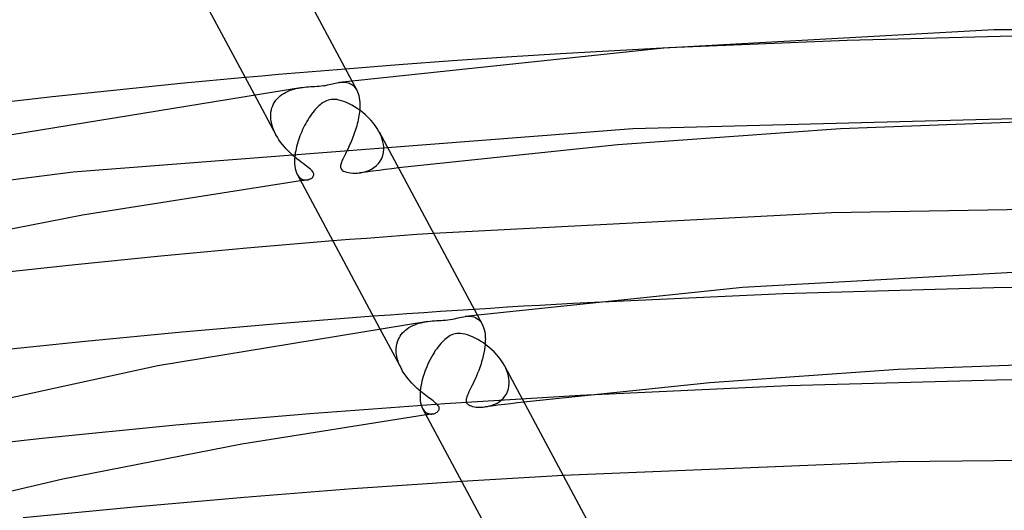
# Model space of a CAD drawing. Header units: millimetres. Extents: x -374 to 374, y -188 to 321.
# Tile 75 of 112: x -51 to -9, y 269 to 291. Entities that reach past the tile are written whole.
import ezdxf

# ---------------------------------------------------------------- set-up
doc = ezdxf.new("R2010")
doc.units = ezdxf.units.MM
doc.layers.add('HIDDEN', color=7, linetype='Continuous')
doc.layers.add('THICK', color=7, linetype='Continuous')

msp = doc.modelspace()

# ---------------------------------------------------------------- linework, layer by layer
at = {"layer": 'HIDDEN'}
for p, q in [((-15.519, 289.678), (-23.254, 289.355)), ((-7.771, 289.872), (-15.519, 289.678)), ((-37.254, 288.438), (-37.978, 288.379)), ((-40.87, 288.131), (-41.592, 288.066)), ((-40.148, 288.195), (-40.87, 288.131)), ((-39.425, 288.257), (-40.148, 288.195)), ((-38.701, 288.319), (-39.425, 288.257)), ((-37.978, 288.379), (-38.701, 288.319)), ((-39.588, 287.536), (-39.497, 287.565)), ((-39.497, 287.565), (-39.403, 287.59)), ((-39.403, 287.59), (-39.308, 287.611)), ((-39.308, 287.611), (-39.214, 287.628)), ((-39.214, 287.628), (-39.12, 287.643)), ((-37.505, 287.859), (-37.443, 287.866)), ((-37.443, 287.866), (-37.38, 287.869)), ((-37.38, 287.869), (-37.318, 287.869)), ((-37.318, 287.869), (-37.257, 287.864)), ((-37.257, 287.864), (-37.197, 287.855)), ((-37.197, 287.855), (-37.139, 287.841)), ((-37.139, 287.841), (-37.083, 287.822)), ((-37.083, 287.822), (-37.029, 287.797)), ((-37.029, 287.797), (-36.978, 287.767)), ((-36.98, 287.927), (-36.764, 287.524)), ((-36.978, 287.767), (-36.93, 287.731)), ((-36.93, 287.731), (-36.884, 287.689)), ((-36.884, 287.689), (-36.841, 287.641)), ((-36.841, 287.641), (-36.801, 287.586)), ((-36.801, 287.586), (-36.765, 287.526)), ((-41.208, 287.348), (-40.266, 285.591)), ((-40.266, 287.083), (-40.208, 287.152)), ((-40.208, 287.152), (-40.145, 287.217)), ((-40.145, 287.217), (-40.077, 287.276)), ((-40.077, 287.276), (-40.004, 287.331)), ((-40.004, 287.331), (-39.928, 287.381)), ((-39.928, 287.381), (-39.848, 287.426)), ((-39.848, 287.426), (-39.764, 287.467)), ((-39.764, 287.467), (-39.678, 287.504)), ((-39.678, 287.504), (-39.588, 287.536)), ((-36.765, 287.526), (-36.73, 287.454)), ((-36.73, 287.454), (-36.7, 287.374)), ((-36.7, 287.374), (-36.675, 287.287)), ((-36.675, 287.287), (-36.655, 287.193)), ((-36.655, 287.193), (-36.64, 287.093)), ((-40.463, 286.666), (-40.438, 286.758)), ((-40.438, 286.758), (-40.405, 286.846)), ((-40.405, 286.846), (-40.365, 286.93)), ((-40.365, 286.93), (-40.319, 287.009)), ((-40.319, 287.009), (-40.266, 287.083)), ((-36.64, 287.093), (-36.631, 286.988)), ((-36.631, 286.74), (-36.637, 286.657)), ((-36.631, 286.988), (-36.63, 286.973)), ((-36.628, 286.821), (-36.631, 286.74)), ((-36.63, 286.973), (-36.63, 286.959)), ((-36.63, 286.959), (-36.629, 286.944)), ((-36.629, 286.944), (-36.629, 286.93)), ((-36.629, 286.93), (-36.628, 286.915)), ((-36.628, 286.915), (-36.628, 286.9)), ((-36.628, 286.9), (-36.628, 286.821)), ((-40.492, 286.427), (-40.491, 286.442)), ((-40.492, 286.412), (-40.492, 286.427)), ((-40.492, 286.397), (-40.492, 286.412)), ((-40.492, 286.383), (-40.492, 286.397)), ((-40.483, 286.252), (-40.492, 286.383)), ((-40.491, 286.456), (-40.49, 286.471)), ((-40.491, 286.442), (-40.491, 286.456)), ((-40.49, 286.471), (-40.48, 286.57)), ((-40.48, 286.57), (-40.463, 286.666)), ((-36.684, 286.319), (-36.701, 286.233)), ((-36.668, 286.404), (-36.684, 286.319)), ((-36.655, 286.49), (-36.668, 286.404)), ((-36.645, 286.574), (-36.655, 286.49)), ((-36.637, 286.657), (-36.645, 286.574)), ((-0.473, 286.486), (-24.808, 285.848)), ((-24.808, 285.848), (-49.047, 283.966)), ((-40.462, 286.118), (-40.483, 286.252)), ((-40.429, 285.984), (-40.462, 286.118)), ((-40.385, 285.851), (-40.429, 285.984)), ((-40.33, 285.719), (-40.385, 285.851)), ((-36.788, 285.892), (-36.814, 285.808)), ((-36.764, 285.976), (-36.788, 285.892)), ((-36.741, 286.061), (-36.764, 285.976)), ((-36.72, 286.147), (-36.741, 286.061)), ((-36.701, 286.233), (-36.72, 286.147)), ((-40.266, 285.59), (-40.33, 285.719)), ((-40.203, 285.481), (-40.266, 285.59)), ((-40.135, 285.373), (-40.203, 285.481)), ((-36.929, 285.484), (-36.96, 285.405)), ((-36.899, 285.563), (-36.929, 285.484)), ((-36.869, 285.644), (-36.899, 285.563)), ((-36.841, 285.726), (-36.869, 285.644)), ((-36.814, 285.808), (-36.841, 285.726)), ((-35.746, 285.618), (-35.801, 285.728)), ((-35.698, 285.505), (-35.746, 285.618)), ((-35.658, 285.392), (-35.698, 285.505)), ((-40.061, 285.269), (-40.135, 285.373)), ((-39.983, 285.167), (-40.061, 285.269)), ((-39.901, 285.068), (-39.983, 285.167)), ((-39.815, 284.973), (-39.901, 285.068)), ((-37.124, 285.033), (-37.157, 284.963)), ((-37.09, 285.105), (-37.124, 285.033)), ((-37.057, 285.178), (-37.09, 285.105)), ((-37.024, 285.252), (-37.057, 285.178)), ((-36.992, 285.328), (-37.024, 285.252)), ((-36.96, 285.405), (-36.992, 285.328)), ((-35.628, 285.279), (-35.658, 285.392)), ((-35.607, 285.166), (-35.628, 285.279)), ((-35.596, 285.056), (-35.607, 285.166)), ((-35.595, 285.042), (-35.596, 285.056)), ((-35.594, 285.027), (-35.595, 285.042)), ((-35.594, 285.013), (-35.594, 285.027)), ((-35.594, 284.999), (-35.594, 285.013)), ((-35.594, 284.985), (-35.594, 284.999)), ((-35.594, 284.971), (-35.594, 284.985)), ((-39.726, 284.881), (-39.815, 284.973)), ((-39.635, 284.792), (-39.726, 284.881)), ((-39.542, 284.706), (-39.635, 284.792)), ((-39.448, 284.624), (-39.542, 284.706)), ((-39.354, 284.546), (-39.448, 284.624)), ((-37.341, 284.589), (-37.366, 284.536)), ((-37.314, 284.645), (-37.341, 284.589)), ((-37.285, 284.703), (-37.314, 284.645)), ((-37.255, 284.764), (-37.285, 284.703)), ((-37.223, 284.828), (-37.255, 284.764)), ((-37.19, 284.894), (-37.223, 284.828)), ((-37.157, 284.963), (-37.19, 284.894)), ((-35.749, 284.444), (-35.684, 284.561)), ((-35.684, 284.561), (-35.636, 284.688)), ((-35.636, 284.688), (-35.606, 284.824)), ((-35.606, 284.824), (-35.594, 284.971)), ((-39.261, 284.473), (-39.354, 284.546)), ((-39.173, 284.404), (-39.261, 284.473)), ((-39.088, 284.341), (-39.173, 284.404)), ((-39.008, 284.282), (-39.088, 284.341)), ((-38.935, 284.227), (-39.008, 284.282)), ((-38.869, 284.177), (-38.935, 284.227)), ((-38.813, 284.132), (-38.869, 284.177)), ((-38.766, 284.092), (-38.813, 284.132)), ((-37.463, 284.263), (-37.466, 284.221)), ((-37.466, 284.221), (-37.463, 284.18)), ((-37.454, 284.306), (-37.463, 284.263)), ((-37.463, 284.18), (-37.454, 284.143)), ((-37.442, 284.35), (-37.454, 284.306)), ((-37.454, 284.143), (-37.437, 284.108)), ((-37.427, 284.394), (-37.442, 284.35)), ((-37.409, 284.439), (-37.427, 284.394)), ((-37.389, 284.486), (-37.409, 284.439)), ((-37.366, 284.536), (-37.389, 284.486)), ((-36.129, 284.1), (-36.019, 284.168)), ((-36.019, 284.168), (-35.918, 284.248)), ((-35.918, 284.248), (-35.827, 284.34)), ((-35.827, 284.34), (-35.749, 284.444)), ((-34.956, 284.151), (-35.238, 284.116)), ((-49.047, 283.966), (-71.417, 281.092)), ((-39.345, 283.873), (-39.302, 283.805)), ((-39.302, 283.805), (-39.254, 283.748)), ((-39.254, 283.748), (-39.202, 283.703)), ((-39.202, 283.703), (-39.147, 283.669)), ((-38.727, 284.055), (-38.766, 284.092)), ((-38.737, 283.701), (-38.702, 283.728)), ((-38.695, 284.021), (-38.727, 284.055)), ((-38.702, 283.728), (-38.672, 283.758)), ((-38.669, 283.988), (-38.695, 284.021)), ((-38.672, 283.758), (-38.649, 283.791)), ((-38.649, 283.956), (-38.669, 283.988)), ((-38.635, 283.924), (-38.649, 283.956)), ((-38.649, 283.791), (-38.633, 283.826)), ((-38.627, 283.892), (-38.635, 283.924)), ((-38.633, 283.826), (-38.627, 283.859)), ((-38.627, 283.859), (-38.627, 283.892)), ((-37.437, 284.108), (-37.413, 284.076)), ((-37.413, 284.076), (-37.38, 284.047)), ((-37.38, 284.047), (-37.336, 284.018)), ((-37.336, 284.018), (-37.278, 283.991)), ((-37.278, 283.991), (-37.206, 283.966)), ((-37.206, 283.966), (-37.123, 283.947)), ((-37.123, 283.947), (-37.033, 283.933)), ((-37.033, 283.933), (-36.936, 283.925)), ((-36.936, 283.925), (-36.834, 283.924)), ((-36.834, 283.924), (-36.728, 283.929)), ((-36.728, 283.929), (-36.608, 283.942)), ((-36.364, 283.974), (-36.645, 283.937)), ((-36.608, 283.942), (-36.486, 283.966)), ((-36.486, 283.966), (-36.365, 283.999)), ((-36.365, 283.999), (-36.245, 284.044)), ((-36.083, 284.01), (-36.364, 283.974)), ((-36.245, 284.044), (-36.129, 284.1)), ((-35.801, 284.045), (-36.083, 284.01)), ((-35.52, 284.081), (-35.801, 284.045)), ((-35.238, 284.116), (-35.52, 284.081)), ((-39.149, 283.601), (-39.196, 283.594)), ((-39.103, 283.607), (-39.149, 283.601)), ((-39.147, 283.669), (-39.09, 283.646)), ((-39.057, 283.614), (-39.103, 283.607)), ((-39.09, 283.646), (-39.032, 283.633)), ((-39.01, 283.62), (-39.057, 283.614)), ((-39.032, 283.633), (-38.974, 283.629)), ((-38.964, 283.626), (-39.01, 283.62)), ((-38.974, 283.629), (-38.918, 283.633)), ((-38.917, 283.633), (-38.964, 283.626)), ((-38.918, 283.633), (-38.868, 283.643)), ((-38.868, 283.643), (-38.821, 283.658)), ((-38.821, 283.658), (-38.778, 283.677)), ((-38.778, 283.677), (-38.737, 283.701)), ((-35.621, 281.156), (-36.347, 281.101)), ((-34.893, 281.21), (-35.621, 281.156)), ((-34.165, 281.263), (-34.893, 281.21)), ((-33.436, 281.315), (-34.165, 281.263)), ((-37.074, 281.045), (-37.799, 280.988)), ((-36.347, 281.101), (-37.074, 281.045)), ((-0.002, 279.036), (-9.159, 278.952)), ((-18.292, 278.699), (-27.406, 278.278)), ((-9.159, 278.952), (-18.292, 278.699)), ((-35.321, 277.775), (-36.049, 277.722)), ((-34.592, 277.827), (-35.321, 277.775)), ((-33.863, 277.877), (-34.592, 277.827)), ((-33.133, 277.927), (-33.863, 277.877)), ((-32.403, 277.975), (-33.133, 277.927)), ((-31.672, 278.023), (-32.403, 277.975)), ((-31.544, 277.785), (-31.328, 277.381)), ((-34.42, 277.279), (-34.336, 277.321)), ((-34.336, 277.321), (-34.25, 277.358)), ((-34.25, 277.358), (-34.16, 277.391)), ((-34.16, 277.391), (-34.068, 277.421)), ((-34.068, 277.421), (-33.973, 277.446)), ((-33.973, 277.446), (-33.877, 277.468)), ((-33.877, 277.468), (-33.781, 277.485)), ((-33.781, 277.485), (-33.687, 277.5)), ((-32.069, 277.717), (-31.99, 277.725)), ((-31.99, 277.725), (-31.913, 277.727)), ((-31.913, 277.727), (-31.837, 277.723)), ((-31.837, 277.723), (-31.762, 277.713)), ((-31.762, 277.713), (-31.69, 277.694)), ((-31.69, 277.694), (-31.62, 277.667)), ((-31.62, 277.667), (-31.554, 277.631)), ((-31.554, 277.631), (-31.491, 277.585)), ((-31.491, 277.585), (-31.432, 277.529)), ((-31.432, 277.529), (-31.378, 277.462)), ((-31.378, 277.462), (-31.33, 277.384)), ((-31.33, 277.384), (-31.295, 277.312)), ((-31.295, 277.312), (-31.265, 277.233)), ((-35.771, 277.204), (-34.831, 275.448)), ((-34.887, 276.859), (-34.835, 276.934)), ((-34.835, 276.934), (-34.778, 277.003)), ((-34.778, 277.003), (-34.715, 277.067)), ((-34.715, 277.067), (-34.648, 277.127)), ((-34.648, 277.127), (-34.576, 277.183)), ((-34.576, 277.183), (-34.5, 277.233)), ((-34.5, 277.233), (-34.42, 277.279)), ((-31.265, 277.233), (-31.239, 277.146)), ((-31.239, 277.146), (-31.219, 277.052)), ((-31.219, 277.052), (-31.204, 276.952)), ((-31.204, 276.952), (-31.195, 276.845)), ((-35.045, 276.425), (-35.028, 276.519)), ((-35.028, 276.519), (-35.003, 276.61)), ((-35.003, 276.61), (-34.972, 276.697)), ((-34.972, 276.697), (-34.933, 276.78)), ((-34.933, 276.78), (-34.887, 276.859)), ((-31.201, 276.517), (-31.214, 276.393)), ((-31.194, 276.639), (-31.201, 276.517)), ((-31.195, 276.845), (-31.195, 276.83)), ((-31.195, 276.83), (-31.194, 276.816)), ((-31.194, 276.816), (-31.193, 276.801)), ((-31.192, 276.757), (-31.194, 276.639)), ((-31.193, 276.801), (-31.193, 276.787)), ((-31.193, 276.787), (-31.193, 276.772)), ((-31.193, 276.772), (-31.192, 276.757)), ((-35.056, 276.298), (-35.055, 276.313)), ((-35.056, 276.284), (-35.056, 276.298)), ((-35.056, 276.269), (-35.056, 276.284)), ((-35.056, 276.254), (-35.056, 276.269)), ((-35.056, 276.239), (-35.056, 276.254)), ((-35.05, 276.127), (-35.056, 276.239)), ((-35.055, 276.313), (-35.054, 276.328)), ((-35.054, 276.328), (-35.045, 276.425)), ((-35.034, 276.013), (-35.05, 276.127)), ((-31.255, 276.136), (-31.283, 276.008)), ((-31.232, 276.265), (-31.255, 276.136)), ((-31.214, 276.393), (-31.232, 276.265)), ((-35.009, 275.899), (-35.034, 276.013)), ((-34.976, 275.784), (-35.009, 275.899)), ((-34.934, 275.67), (-34.976, 275.784)), ((-34.885, 275.557), (-34.934, 275.67)), ((-31.391, 275.626), (-31.433, 275.502)), ((-31.352, 275.752), (-31.391, 275.626)), ((-31.316, 275.879), (-31.352, 275.752)), ((-31.283, 276.008), (-31.316, 275.879)), ((-34.83, 275.447), (-34.885, 275.557)), ((-34.776, 275.352), (-34.83, 275.447)), ((-34.718, 275.259), (-34.776, 275.352)), ((-34.657, 275.168), (-34.718, 275.259)), ((-31.525, 275.261), (-31.574, 275.144)), ((-31.478, 275.38), (-31.525, 275.261)), ((-31.433, 275.502), (-31.478, 275.38)), ((-30.309, 275.473), (-30.365, 275.584)), ((-30.261, 275.36), (-30.309, 275.473)), ((-30.222, 275.247), (-30.261, 275.36)), ((-30.192, 275.134), (-30.222, 275.247)), ((-34.591, 275.08), (-34.657, 275.168)), ((-34.523, 274.994), (-34.591, 275.08)), ((-34.452, 274.91), (-34.523, 274.994)), ((-34.379, 274.829), (-34.452, 274.91)), ((-34.303, 274.75), (-34.379, 274.829)), ((-34.226, 274.674), (-34.303, 274.75)), ((-31.725, 274.814), (-31.774, 274.713)), ((-31.674, 274.92), (-31.725, 274.814)), ((-31.624, 275.03), (-31.674, 274.92)), ((-31.574, 275.144), (-31.624, 275.03)), ((-30.171, 275.022), (-30.192, 275.134)), ((-30.16, 274.912), (-30.171, 275.022)), ((-30.168, 274.697), (-30.158, 274.827)), ((-30.159, 274.898), (-30.16, 274.912)), ((-30.159, 274.884), (-30.159, 274.898)), ((-30.158, 274.87), (-30.159, 274.884)), ((-30.158, 274.856), (-30.158, 274.87)), ((-30.158, 274.841), (-30.158, 274.856)), ((-30.158, 274.827), (-30.158, 274.841)), ((-34.148, 274.601), (-34.226, 274.674)), ((-34.07, 274.531), (-34.148, 274.601)), ((-33.993, 274.465), (-34.07, 274.531)), ((-33.917, 274.402), (-33.993, 274.465)), ((-33.843, 274.343), (-33.917, 274.402)), ((-33.771, 274.288), (-33.843, 274.343)), ((-31.942, 274.37), (-31.972, 274.299)), ((-31.906, 274.447), (-31.942, 274.37)), ((-31.865, 274.53), (-31.906, 274.447)), ((-31.821, 274.619), (-31.865, 274.53)), ((-31.774, 274.713), (-31.821, 274.619)), ((-30.345, 274.255), (-30.282, 274.352)), ((-30.282, 274.352), (-30.231, 274.459)), ((-30.231, 274.459), (-30.192, 274.574)), ((-30.192, 274.574), (-30.168, 274.697)), ((-32.95, 273.93), (-38.793, 273.501)), ((-33.703, 274.236), (-33.771, 274.288)), ((-33.637, 274.186), (-33.703, 274.236)), ((-33.575, 274.141), (-33.637, 274.186)), ((-33.516, 274.097), (-33.575, 274.141)), ((-33.458, 274.053), (-33.516, 274.097)), ((-33.402, 274.009), (-33.458, 274.053)), ((-33.35, 273.966), (-33.402, 274.009)), ((-33.304, 273.925), (-33.35, 273.966)), ((-33.266, 273.886), (-33.304, 273.925)), ((-27.075, 274.29), (-32.95, 273.93)), ((-32.026, 274.129), (-32.03, 274.088)), ((-32.03, 274.088), (-32.03, 274.053)), ((-32.03, 274.053), (-32.025, 274.024)), ((-32.015, 274.177), (-32.026, 274.129)), ((-32.025, 274.024), (-32.017, 273.996)), ((-32.017, 273.996), (-32.005, 273.971)), ((-31.997, 274.235), (-32.015, 274.177)), ((-32.005, 273.971), (-31.988, 273.947)), ((-31.972, 274.299), (-31.997, 274.235)), ((-31.988, 273.947), (-31.968, 273.924)), ((-31.968, 273.924), (-31.943, 273.903)), ((-31.943, 273.903), (-31.91, 273.881)), ((-30.89, 273.87), (-30.786, 273.911)), ((-30.786, 273.911), (-30.686, 273.961)), ((-30.686, 273.961), (-30.59, 274.02)), ((-30.365, 273.902), (-30.647, 273.867)), ((-30.59, 274.02), (-30.5, 274.089)), ((-30.5, 274.089), (-30.418, 274.167)), ((-30.418, 274.167), (-30.345, 274.255)), ((-30.084, 273.937), (-30.365, 273.902)), ((-29.802, 273.972), (-30.084, 273.937)), ((-29.52, 274.006), (-29.802, 273.972)), ((-38.793, 273.501), (-44.605, 273.002)), ((-33.91, 273.731), (-33.875, 273.674)), ((-33.875, 273.674), (-33.837, 273.625)), ((-33.837, 273.625), (-33.796, 273.583)), ((-33.796, 273.583), (-33.752, 273.55)), ((-33.752, 273.55), (-33.706, 273.523)), ((-33.668, 273.464), (-33.714, 273.458)), ((-33.706, 273.523), (-33.658, 273.504)), ((-33.621, 273.471), (-33.668, 273.464)), ((-33.658, 273.504), (-33.609, 273.492)), ((-33.575, 273.477), (-33.621, 273.471)), ((-33.609, 273.492), (-33.561, 273.487)), ((-33.529, 273.484), (-33.575, 273.477)), ((-33.561, 273.487), (-33.513, 273.487)), ((-33.482, 273.49), (-33.529, 273.484)), ((-33.513, 273.487), (-33.466, 273.493)), ((-33.466, 273.493), (-33.425, 273.502)), ((-33.425, 273.502), (-33.386, 273.515)), ((-33.386, 273.515), (-33.349, 273.531)), ((-33.349, 273.531), (-33.316, 273.55)), ((-33.316, 273.55), (-33.285, 273.571)), ((-33.285, 273.571), (-33.256, 273.595)), ((-33.236, 273.849), (-33.266, 273.886)), ((-33.256, 273.595), (-33.232, 273.622)), ((-33.214, 273.814), (-33.236, 273.849)), ((-33.232, 273.622), (-33.212, 273.651)), ((-33.2, 273.781), (-33.214, 273.814)), ((-33.212, 273.651), (-33.198, 273.682)), ((-33.192, 273.748), (-33.2, 273.781)), ((-33.198, 273.682), (-33.191, 273.715)), ((-33.191, 273.715), (-33.192, 273.748)), ((-31.91, 273.881), (-31.867, 273.858)), ((-31.867, 273.858), (-31.811, 273.837)), ((-31.811, 273.837), (-31.743, 273.817)), ((-31.743, 273.817), (-31.667, 273.801)), ((-31.667, 273.801), (-31.584, 273.789)), ((-31.584, 273.789), (-31.496, 273.783)), ((-31.496, 273.783), (-31.403, 273.781)), ((-31.403, 273.781), (-31.307, 273.785)), ((-31.307, 273.785), (-31.209, 273.795)), ((-30.928, 273.831), (-31.209, 273.795)), ((-31.209, 273.795), (-31.103, 273.812)), ((-31.103, 273.812), (-30.996, 273.837)), ((-30.996, 273.837), (-30.89, 273.87)), ((-30.647, 273.867), (-30.928, 273.831)), ((-33.714, 273.458), (-33.76, 273.451)), ((-44.605, 273.002), (-50.394, 272.433)), ((-50.394, 272.433), (-56.154, 271.796)), ((-31.482, 270.611), (-32.214, 270.565)), ((-30.749, 270.656), (-31.482, 270.611)), ((-30.016, 270.7), (-30.749, 270.656)), ((-29.283, 270.743), (-30.016, 270.7)), ((-28.549, 270.785), (-29.283, 270.743)), ((-27.815, 270.826), (-28.549, 270.785))]:
    msp.add_line(p, q, dxfattribs=at)
at = {"layer": 'THICK'}
for p, q in [((-41.233, 295.864), (-36.98, 287.927)), ((-44.782, 294.018), (-41.208, 287.348)), ((-9.163, 290.132), (-23.464, 289.338)), ((5.24, 290.228), (-9.163, 290.132)), ((-23.464, 289.338), (-37.505, 287.859)), ((-23.254, 289.355), (-25.598, 289.232)), ((-30.276, 288.949), (-32.608, 288.79)), ((-27.939, 289.096), (-30.276, 288.949)), ((-25.598, 289.232), (-27.939, 289.096)), ((-34.934, 288.62), (-37.254, 288.438)), ((-32.608, 288.79), (-34.934, 288.62)), ((-41.592, 288.066), (-44.382, 287.804)), ((-39.121, 287.643), (-52.8, 285.406)), ((-44.382, 287.804), (-47.165, 287.525)), ((-39.12, 287.643), (-39.028, 287.654)), ((-39.028, 287.654), (-38.939, 287.663)), ((-38.939, 287.663), (-38.851, 287.67)), ((-38.851, 287.67), (-38.763, 287.676)), ((-38.763, 287.676), (-38.671, 287.681)), ((-38.671, 287.681), (-38.579, 287.686)), ((-38.579, 287.686), (-38.486, 287.691)), ((-38.486, 287.691), (-38.393, 287.698)), ((-38.393, 287.698), (-38.299, 287.706)), ((-38.299, 287.706), (-38.207, 287.717)), ((-38.207, 287.717), (-38.119, 287.73)), ((-38.119, 287.73), (-38.036, 287.746)), ((-38.036, 287.746), (-37.958, 287.762)), ((-37.958, 287.762), (-37.886, 287.779)), ((-37.886, 287.779), (-37.816, 287.795)), ((-37.816, 287.795), (-37.751, 287.811)), ((-37.751, 287.811), (-37.69, 287.825)), ((-37.69, 287.825), (-37.629, 287.838)), ((-37.629, 287.838), (-37.567, 287.85)), ((-37.567, 287.85), (-37.505, 287.859)), ((-49.941, 287.229), (-52.709, 286.917)), ((-47.165, 287.525), (-49.941, 287.229)), ((-37.799, 287.121), (-37.872, 287.115)), ((-37.721, 287.119), (-37.799, 287.121)), ((-37.634, 287.111), (-37.721, 287.119)), ((-38.509, 286.741), (-38.561, 286.683)), ((-38.457, 286.794), (-38.509, 286.741)), ((-38.405, 286.843), (-38.457, 286.794)), ((-38.352, 286.89), (-38.405, 286.843)), ((-38.299, 286.932), (-38.352, 286.89)), ((-38.245, 286.971), (-38.299, 286.932)), ((-38.191, 287.005), (-38.245, 286.971)), ((-38.133, 287.036), (-38.191, 287.005)), ((-38.073, 287.064), (-38.133, 287.036)), ((-38.009, 287.086), (-38.073, 287.064)), ((-37.942, 287.104), (-38.009, 287.086)), ((-37.872, 287.115), (-37.942, 287.104)), ((-37.537, 287.093), (-37.634, 287.111)), ((-37.431, 287.065), (-37.537, 287.093)), ((-37.321, 287.029), (-37.431, 287.065)), ((-37.21, 286.985), (-37.321, 287.029)), ((-37.096, 286.933), (-37.21, 286.985)), ((-36.98, 286.872), (-37.096, 286.933)), ((-36.861, 286.804), (-36.98, 286.872)), ((-36.741, 286.727), (-36.861, 286.804)), ((-36.62, 286.641), (-36.741, 286.727)), ((-38.822, 286.336), (-38.873, 286.255)), ((-38.77, 286.413), (-38.822, 286.336)), ((-38.718, 286.487), (-38.77, 286.413)), ((-38.665, 286.556), (-38.718, 286.487)), ((-38.613, 286.622), (-38.665, 286.556)), ((-38.561, 286.683), (-38.613, 286.622)), ((-36.499, 286.547), (-36.62, 286.641)), ((-36.381, 286.446), (-36.499, 286.547)), ((-36.267, 286.339), (-36.381, 286.446)), ((-36.159, 286.226), (-36.267, 286.339)), ((-39.066, 285.904), (-39.109, 285.813)), ((-39.021, 285.993), (-39.066, 285.904)), ((-38.973, 286.082), (-39.021, 285.993)), ((-38.924, 286.17), (-38.973, 286.082)), ((-38.873, 286.255), (-38.924, 286.17)), ((-36.058, 286.109), (-36.159, 286.226)), ((-35.964, 285.986), (-36.058, 286.109)), ((-35.878, 285.859), (-35.964, 285.986)), ((-35.801, 285.728), (-35.878, 285.859)), ((-15.803, 285.845), (-25.45, 285.157)), ((-6.071, 286.211), (-15.803, 285.845)), ((-39.259, 285.446), (-39.29, 285.353)), ((-39.225, 285.538), (-39.259, 285.446)), ((-39.188, 285.63), (-39.225, 285.538)), ((-39.15, 285.722), (-39.188, 285.63)), ((-39.109, 285.813), (-39.15, 285.722)), ((-35.798, 285.721), (-31.544, 277.785)), ((-39.392, 284.984), (-39.41, 284.892)), ((-39.37, 285.076), (-39.392, 284.984)), ((-39.346, 285.168), (-39.37, 285.076)), ((-39.319, 285.261), (-39.346, 285.168)), ((-39.29, 285.353), (-39.319, 285.261)), ((-25.45, 285.157), (-34.956, 284.151)), ((-39.448, 284.624), (-39.455, 284.539)), ((-39.439, 284.711), (-39.448, 284.624)), ((-39.426, 284.801), (-39.439, 284.711)), ((-39.41, 284.892), (-39.426, 284.801)), ((-39.457, 284.467), (-39.458, 284.453)), ((-39.458, 284.453), (-39.456, 284.334)), ((-39.456, 284.51), (-39.457, 284.496)), ((-39.457, 284.496), (-39.457, 284.481)), ((-39.457, 284.481), (-39.457, 284.467)), ((-39.455, 284.524), (-39.456, 284.51)), ((-39.456, 284.334), (-39.447, 284.222)), ((-39.455, 284.539), (-39.455, 284.524)), ((-39.447, 284.222), (-39.43, 284.12)), ((-39.43, 284.12), (-39.408, 284.028)), ((-39.408, 284.028), (-39.379, 283.945)), ((-39.379, 283.945), (-39.345, 283.873)), ((-39.346, 283.875), (-35.771, 277.204)), ((-39.196, 283.594), (-48.64, 282.103)), ((1.131, 282.485), (-16.2, 282.213)), ((-48.64, 282.103), (-57.807, 280.307)), ((-16.2, 282.213), (-33.436, 281.315)), ((-37.799, 280.988), (-41.529, 280.675)), ((-45.25, 280.332), (-48.96, 279.96)), ((-41.529, 280.675), (-45.25, 280.332)), ((-48.96, 279.96), (-52.657, 279.56)), ((-7.808, 279.654), (-20.049, 278.978)), ((-20.049, 278.978), (-32.069, 277.717)), ((-28.829, 278.197), (-29.54, 278.155)), ((-28.118, 278.238), (-28.829, 278.197)), ((-27.406, 278.278), (-28.118, 278.238)), ((-30.962, 278.068), (-31.672, 278.023)), ((-30.251, 278.112), (-30.962, 278.068)), ((-29.54, 278.155), (-30.251, 278.112)), ((-33.686, 277.5), (-45.389, 275.581)), ((-40.17, 277.402), (-44.323, 277.042)), ((-36.049, 277.722), (-40.17, 277.402)), ((-33.686, 277.5), (-33.589, 277.512)), ((-33.589, 277.512), (-33.494, 277.521)), ((-33.494, 277.521), (-33.402, 277.529)), ((-33.402, 277.529), (-33.308, 277.535)), ((-33.308, 277.535), (-33.211, 277.54)), ((-33.211, 277.54), (-33.112, 277.546)), ((-33.112, 277.546), (-33.013, 277.552)), ((-33.013, 277.552), (-32.913, 277.559)), ((-32.913, 277.559), (-32.814, 277.57)), ((-32.814, 277.57), (-32.714, 277.583)), ((-32.714, 277.583), (-32.618, 277.6)), ((-32.618, 277.6), (-32.529, 277.619)), ((-32.529, 277.619), (-32.445, 277.638)), ((-32.445, 277.638), (-32.367, 277.657)), ((-32.367, 277.657), (-32.293, 277.674)), ((-32.293, 277.674), (-32.219, 277.691)), ((-32.219, 277.691), (-32.144, 277.705)), ((-32.144, 277.705), (-32.069, 277.717)), ((-44.323, 277.042), (-48.533, 276.638)), ((-32.713, 276.886), (-32.776, 276.851)), ((-32.647, 276.918), (-32.713, 276.886)), ((-32.577, 276.943), (-32.647, 276.918)), ((-32.504, 276.962), (-32.577, 276.943)), ((-32.429, 276.974), (-32.504, 276.962)), ((-32.353, 276.979), (-32.429, 276.974)), ((-32.272, 276.976), (-32.353, 276.979)), ((-32.181, 276.966), (-32.272, 276.976)), ((-32.08, 276.946), (-32.181, 276.966)), ((-31.972, 276.916), (-32.08, 276.946)), ((-31.862, 276.878), (-31.972, 276.916)), ((-31.749, 276.831), (-31.862, 276.878)), ((-48.533, 276.638), (-52.731, 276.2)), ((-33.185, 276.471), (-33.243, 276.397)), ((-33.126, 276.54), (-33.185, 276.471)), ((-33.069, 276.603), (-33.126, 276.54)), ((-33.011, 276.662), (-33.069, 276.603)), ((-32.953, 276.717), (-33.011, 276.662)), ((-32.894, 276.766), (-32.953, 276.717)), ((-32.835, 276.811), (-32.894, 276.766)), ((-32.776, 276.851), (-32.835, 276.811)), ((-31.635, 276.777), (-31.749, 276.831)), ((-31.518, 276.715), (-31.635, 276.777)), ((-31.399, 276.645), (-31.518, 276.715)), ((-31.279, 276.566), (-31.399, 276.645)), ((-31.159, 276.479), (-31.279, 276.566)), ((-31.04, 276.385), (-31.159, 276.479)), ((-33.473, 276.053), (-33.529, 275.956)), ((-33.416, 276.146), (-33.473, 276.053)), ((-33.359, 276.235), (-33.416, 276.146)), ((-33.301, 276.318), (-33.359, 276.235)), ((-33.243, 276.397), (-33.301, 276.318)), ((-30.925, 276.285), (-31.04, 276.385)), ((-30.815, 276.179), (-30.925, 276.285)), ((-30.71, 276.069), (-30.815, 276.179)), ((-30.613, 275.953), (-30.71, 276.069)), ((-33.685, 275.646), (-33.731, 275.54)), ((-33.636, 275.75), (-33.685, 275.646)), ((-33.583, 275.854), (-33.636, 275.75)), ((-33.529, 275.956), (-33.583, 275.854)), ((-30.522, 275.834), (-30.613, 275.953)), ((-30.439, 275.71), (-30.522, 275.834)), ((-30.365, 275.584), (-30.439, 275.71)), ((-5.07, 275.723), (-13.305, 275.419)), ((-45.389, 275.581), (-56.58, 273.127)), ((-33.85, 275.223), (-33.884, 275.117)), ((-33.814, 275.329), (-33.85, 275.223)), ((-33.774, 275.435), (-33.814, 275.329)), ((-33.731, 275.54), (-33.774, 275.435)), ((-30.362, 275.578), (-26.109, 267.642)), ((-13.305, 275.419), (-21.471, 274.845)), ((-33.964, 274.802), (-33.984, 274.698)), ((-33.941, 274.907), (-33.964, 274.802)), ((-33.914, 275.012), (-33.941, 274.907)), ((-33.884, 275.117), (-33.914, 275.012)), ((-21.471, 274.845), (-29.52, 274.006)), ((-9.048, 274.953), (-18.071, 274.705)), ((-0.002, 275.036), (-9.048, 274.953)), ((-34.021, 274.338), (-34.022, 274.324)), ((-34.022, 274.324), (-34.022, 274.31)), ((-34.02, 274.367), (-34.021, 274.352)), ((-34.021, 274.352), (-34.021, 274.338)), ((-34.019, 274.395), (-34.02, 274.381)), ((-34.02, 274.381), (-34.02, 274.367)), ((-34.011, 274.493), (-34.019, 274.395)), ((-34, 274.595), (-34.011, 274.493)), ((-33.984, 274.698), (-34, 274.595)), ((-18.071, 274.705), (-27.075, 274.29)), ((-34.022, 274.31), (-34.02, 274.192)), ((-34.02, 274.192), (-34.011, 274.081)), ((-34.011, 274.081), (-33.995, 273.978)), ((-33.995, 273.978), (-33.973, 273.886)), ((-33.973, 273.886), (-33.944, 273.804)), ((-33.944, 273.804), (-33.91, 273.731)), ((-33.911, 273.732), (-30.334, 267.058)), ((-33.76, 273.451), (-41.743, 272.186)), ((-41.743, 272.186), (-49.492, 270.665)), ((-13.341, 271.412), (-27.815, 270.826)), ((1.188, 271.585), (-13.341, 271.412)), ((-49.492, 270.665), (-56.962, 268.905)), ((-32.214, 270.565), (-36.941, 270.242)), ((-36.941, 270.242), (-41.645, 269.876)), ((-41.645, 269.876), (-46.401, 269.457)), ((-46.401, 269.457), (-51.211, 268.984))]:
    msp.add_line(p, q, dxfattribs=at)

doc.saveas('drawing.dxf')
